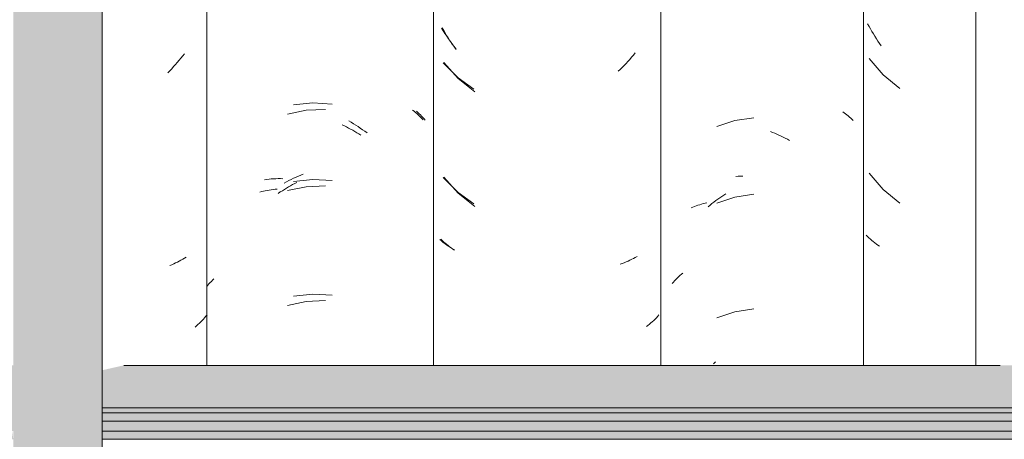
# Model space of a CAD drawing. Header units: metres. Extents: x -28.2 to -1.6, y -1.6 to 5.9.
# Tile 71 of 88: x -15.707 to -15.319, y 3.514 to 3.679. Entities that reach past the tile are written whole.
import ezdxf

# ---------------------------------------------------------------- set-up
doc = ezdxf.new("R2010")
doc.units = ezdxf.units.M
doc.layers.add('A-GLAZ-CWMG', color=7, linetype='Continuous', lineweight=5)
doc.layers.add('A-ROOF', color=7, linetype='Continuous', lineweight=5)

# ---------------------------------------------------------------- blocks, each defined once
blk = doc.blocks.new('FP_86-CASA 4')
at = {"layer": 'A-GLAZ-CWMG', "color": 9, "true_color": 0xc0c0c0}
for p, q in [((-16.508, 3.61765), (-16.50711, 3.61772)), ((-16.50711, 3.61772), (-16.50621, 3.61777)), ((-16.50621, 3.61777), (-16.5053, 3.6178)), ((-16.53002, 3.57861), (-16.52945, 3.5791)), ((-16.52945, 3.5791), (-16.52887, 3.57958)), ((-16.5331, 3.57544), (-16.53263, 3.57599)), ((-16.53263, 3.57599), (-16.53214, 3.57654)), ((-16.53214, 3.57654), (-16.53163, 3.57707)), ((-16.53163, 3.57707), (-16.53111, 3.57759)), ((-16.53111, 3.57759), (-16.53057, 3.57811)), ((-16.53057, 3.57811), (-16.53002, 3.57861)), ((-16.51685, 3.54374), (-16.51604, 3.54452))]:
    blk.add_line(p, q, dxfattribs=at)
blk = doc.blocks.new('FP_87-CASA 4')
at = {"layer": 'A-GLAZ-CWMG', "color": 9, "true_color": 0xc0c0c0}
for p, q in [((-16.62307, 3.67525), (-16.62362, 3.67625)), ((-16.6225, 3.67427), (-16.62307, 3.67525)), ((-16.62192, 3.67329), (-16.6225, 3.67427)), ((-16.62133, 3.67233), (-16.62192, 3.67329)), ((-16.62073, 3.67138), (-16.62133, 3.67233)), ((-16.62011, 3.67043), (-16.62073, 3.67138)), ((-16.61948, 3.6695), (-16.62011, 3.67043)), ((-16.61884, 3.66858), (-16.61948, 3.6695)), ((-16.61818, 3.66767), (-16.61884, 3.66858)), ((-16.54905, 3.66465), (-16.54978, 3.66382)), ((-16.54834, 3.6655), (-16.54905, 3.66465)), ((-16.54763, 3.66636), (-16.54834, 3.6655)), ((-16.62297, 3.66258), (-16.6174, 3.65627)), ((-16.55279, 3.66062), (-16.55357, 3.65985)), ((-16.55202, 3.6614), (-16.55279, 3.66062)), ((-16.55126, 3.66219), (-16.55202, 3.6614)), ((-16.55052, 3.663), (-16.55126, 3.66219)), ((-16.54978, 3.66382), (-16.55052, 3.663)), ((-16.55357, 3.65985), (-16.55435, 3.6591)), ((-16.6174, 3.65627), (-16.61085, 3.65097)), ((-16.62297, 3.61736), (-16.6174, 3.61106)), ((-16.6174, 3.61106), (-16.61085, 3.60575)), ((-16.62364, 3.59243), (-16.62418, 3.59296)), ((-16.62309, 3.59191), (-16.62364, 3.59243)), ((-16.62253, 3.5914), (-16.62309, 3.59191)), ((-16.62195, 3.59091), (-16.62253, 3.5914)), ((-16.62136, 3.59042), (-16.62195, 3.59091)), ((-16.62076, 3.58994), (-16.62136, 3.59042)), ((-16.62014, 3.58948), (-16.62076, 3.58994)), ((-16.61951, 3.58903), (-16.62014, 3.58948)), ((-16.61887, 3.58858), (-16.61951, 3.58903)), ((-16.55275, 3.58336), (-16.55353, 3.58307)), ((-16.55198, 3.58366), (-16.55275, 3.58336)), ((-16.55123, 3.58398), (-16.55198, 3.58366)), ((-16.55048, 3.58431), (-16.55123, 3.58398)), ((-16.54974, 3.58465), (-16.55048, 3.58431)), ((-16.54902, 3.585), (-16.54974, 3.58465)), ((-16.5483, 3.58537), (-16.54902, 3.585)), ((-16.5476, 3.58575), (-16.5483, 3.58537)), ((-16.54691, 3.58615), (-16.5476, 3.58575)), ((-16.54148, 3.55989), (-16.54206, 3.5594)), ((-16.54091, 3.5604), (-16.54148, 3.55989)), ((-16.54036, 3.56091), (-16.54091, 3.5604)), ((-16.53982, 3.56144), (-16.54036, 3.56091)), ((-16.53929, 3.56197), (-16.53982, 3.56144)), ((-16.53878, 3.56252), (-16.53929, 3.56197)), ((-16.53829, 3.56307), (-16.53878, 3.56252)), ((-16.54265, 3.55892), (-16.54326, 3.55844)), ((-16.54206, 3.5594), (-16.54265, 3.55892))]:
    blk.add_line(p, q, dxfattribs=at)
blk = doc.blocks.new('FP_88-CASA 4')
at = {"layer": 'A-GLAZ-CWMG', "color": 9, "true_color": 0xc0c0c0}
for p, q in [((-16.67459, 3.64662), (-16.68219, 3.64585)), ((-16.66696, 3.64621), (-16.67459, 3.64662)), ((-16.63378, 3.64335), (-16.63325, 3.64287)), ((-16.63325, 3.64287), (-16.63274, 3.64238)), ((-16.63274, 3.64238), (-16.63224, 3.64189)), ((-16.63224, 3.64189), (-16.63175, 3.64138)), ((-16.63175, 3.64138), (-16.63128, 3.64087)), ((-16.66044, 3.63953), (-16.65952, 3.639)), ((-16.65952, 3.639), (-16.65861, 3.63845)), ((-16.65861, 3.63845), (-16.6577, 3.63789)), ((-16.6577, 3.63789), (-16.6568, 3.63731)), ((-16.6568, 3.63731), (-16.6559, 3.63671)), ((-16.63128, 3.64087), (-16.63082, 3.64034)), ((-16.63082, 3.64034), (-16.63038, 3.63981)), ((-16.6559, 3.63671), (-16.65501, 3.63609)), ((-16.65501, 3.63609), (-16.65413, 3.63546)), ((-16.65413, 3.63546), (-16.65325, 3.63481)), ((-16.68121, 3.61736), (-16.68026, 3.61778)), ((-16.68026, 3.61778), (-16.67931, 3.61817)), ((-16.67931, 3.61817), (-16.67836, 3.61854)), ((-16.6936, 3.61637), (-16.69273, 3.61648)), ((-16.69273, 3.61648), (-16.69184, 3.61658)), ((-16.69184, 3.61658), (-16.69096, 3.61666)), ((-16.69096, 3.61666), (-16.69006, 3.61672)), ((-16.69006, 3.61672), (-16.68916, 3.61676)), ((-16.68916, 3.61676), (-16.68825, 3.61679)), ((-16.68825, 3.61679), (-16.68733, 3.61679)), ((-16.68733, 3.61679), (-16.68641, 3.61678)), ((-16.68588, 3.61504), (-16.68495, 3.61554)), ((-16.68495, 3.61554), (-16.68402, 3.61603)), ((-16.68402, 3.61603), (-16.68309, 3.61649)), ((-16.68309, 3.61649), (-16.68215, 3.61694)), ((-16.67459, 3.61648), (-16.68219, 3.61571)), ((-16.68215, 3.61694), (-16.68121, 3.61736)), ((-16.66696, 3.61607), (-16.67459, 3.61648)), ((-16.71595, 3.57479), (-16.7155, 3.57529)), ((-16.7155, 3.57529), (-16.71504, 3.57579)), ((-16.71504, 3.57579), (-16.71457, 3.57628)), ((-16.71457, 3.57628), (-16.71409, 3.57676)), ((-16.71409, 3.57676), (-16.71359, 3.57723)), ((-16.71638, 3.57428), (-16.71595, 3.57479)), ((-16.67459, 3.57126), (-16.68219, 3.57049)), ((-16.66696, 3.57085), (-16.67459, 3.57126))]:
    blk.add_line(p, q, dxfattribs=at)
blk = doc.blocks.new('Rectangular Mullion - Telha Fibrocimento - Ondulada-V85-CASA 4')
at = {"layer": 'A-GLAZ-CWMG'}
blk.add_line((-16.53757, 3.54319), (-16.53757, 3.77825), dxfattribs=at)
for name in ['FP_86-CASA 4', 'FP_88-CASA 4', 'FP_87-CASA 4']:
    blk.add_blockref(name, (0, 0), dxfattribs=at)
blk = doc.blocks.new('FP_106-CASA 4')
at = {"layer": 'A-GLAZ-CWMG', "color": 9, "true_color": 0xc0c0c0}
for p, q in [((-16.45558, 3.67682), (-16.45612, 3.67782)), ((-16.45502, 3.67583), (-16.45558, 3.67682)), ((-16.45445, 3.67485), (-16.45502, 3.67583)), ((-16.45387, 3.67388), (-16.45445, 3.67485)), ((-16.45327, 3.67292), (-16.45387, 3.67388)), ((-16.45266, 3.67197), (-16.45327, 3.67292)), ((-16.45204, 3.67103), (-16.45266, 3.67197)), ((-16.4514, 3.67011), (-16.45204, 3.67103)), ((-16.45075, 3.66919), (-16.4514, 3.67011)), ((-16.45548, 3.66414), (-16.44998, 3.65778)), ((-16.44998, 3.65778), (-16.4435, 3.65239)), ((-16.45548, 3.61893), (-16.44998, 3.61257)), ((-16.44998, 3.61257), (-16.4435, 3.60718)), ((-16.45615, 3.594), (-16.45667, 3.59453)), ((-16.4556, 3.59348), (-16.45615, 3.594)), ((-16.45505, 3.59296), (-16.4556, 3.59348)), ((-16.45448, 3.59246), (-16.45505, 3.59296)), ((-16.4539, 3.59197), (-16.45448, 3.59246)), ((-16.4533, 3.59149), (-16.4539, 3.59197)), ((-16.45269, 3.59102), (-16.4533, 3.59149)), ((-16.45207, 3.59056), (-16.45269, 3.59102)), ((-16.45143, 3.59011), (-16.45207, 3.59056))]:
    blk.add_line(p, q, dxfattribs=at)
blk = doc.blocks.new('FP_107-CASA 4')
at = {"layer": 'A-GLAZ-CWMG', "color": 9, "true_color": 0xc0c0c0}
for p, q in [((-16.4659, 3.64317), (-16.46534, 3.64277)), ((-16.46534, 3.64277), (-16.46479, 3.64236)), ((-16.46479, 3.64236), (-16.46426, 3.64195)), ((-16.46426, 3.64195), (-16.46373, 3.64152)), ((-16.46373, 3.64152), (-16.46322, 3.64108)), ((-16.46322, 3.64108), (-16.46273, 3.64063)), ((-16.5084, 3.63969), (-16.51555, 3.63731)), ((-16.50093, 3.6408), (-16.5084, 3.63969)), ((-16.46273, 3.64063), (-16.46225, 3.64017)), ((-16.46225, 3.64017), (-16.46178, 3.6397)), ((-16.49436, 3.63534), (-16.49352, 3.63502)), ((-16.49352, 3.63502), (-16.49269, 3.63468)), ((-16.49269, 3.63468), (-16.49186, 3.63432)), ((-16.49186, 3.63432), (-16.49103, 3.63395)), ((-16.49103, 3.63395), (-16.4902, 3.63357)), ((-16.4902, 3.63357), (-16.48938, 3.63317)), ((-16.48938, 3.63317), (-16.48856, 3.63275)), ((-16.48856, 3.63275), (-16.48774, 3.63231)), ((-16.48774, 3.63231), (-16.48693, 3.63187)), ((-16.51357, 3.60979), (-16.51278, 3.61031)), ((-16.51278, 3.61031), (-16.51199, 3.61082)), ((-16.50093, 3.61066), (-16.5084, 3.60955)), ((-16.5243, 3.6058), (-16.52363, 3.60606)), ((-16.52363, 3.60606), (-16.52294, 3.6063)), ((-16.52294, 3.6063), (-16.52225, 3.60653)), ((-16.52225, 3.60653), (-16.52154, 3.60674)), ((-16.52154, 3.60674), (-16.52083, 3.60695)), ((-16.52083, 3.60695), (-16.52011, 3.60713)), ((-16.52011, 3.60713), (-16.51938, 3.60731)), ((-16.51891, 3.60568), (-16.51816, 3.60631)), ((-16.51816, 3.60631), (-16.51742, 3.60693)), ((-16.51742, 3.60693), (-16.51666, 3.60753)), ((-16.51666, 3.60753), (-16.5159, 3.60812)), ((-16.5159, 3.60812), (-16.51513, 3.60869)), ((-16.5084, 3.60955), (-16.51555, 3.60716)), ((-16.51513, 3.60869), (-16.51435, 3.60924)), ((-16.51435, 3.60924), (-16.51357, 3.60979)), ((-16.52562, 3.60525), (-16.52497, 3.60553)), ((-16.52497, 3.60553), (-16.5243, 3.6058)), ((-16.5084, 3.56433), (-16.51555, 3.56195)), ((-16.50093, 3.56545), (-16.5084, 3.56433))]:
    blk.add_line(p, q, dxfattribs=at)
blk = doc.blocks.new('FP_108-CASA 4')
at = {"layer": 'A-GLAZ-CWMG', "color": 9, "true_color": 0xc0c0c0}
for p, q in [((-16.62327, 3.67502), (-16.62395, 3.6761)), ((-16.62259, 3.67395), (-16.62327, 3.67502)), ((-16.62188, 3.6729), (-16.62259, 3.67395)), ((-16.62116, 3.67186), (-16.62188, 3.6729)), ((-16.62043, 3.67084), (-16.62116, 3.67186)), ((-16.61968, 3.66983), (-16.62043, 3.67084)), ((-16.61891, 3.66883), (-16.61968, 3.66983)), ((-16.61813, 3.66786), (-16.61891, 3.66883)), ((-16.62325, 3.66246), (-16.61731, 3.6565)), ((-16.61731, 3.6565), (-16.61122, 3.6521)), ((-16.62325, 3.61725), (-16.61731, 3.61129)), ((-16.61731, 3.61129), (-16.61122, 3.60688)), ((-16.6239, 3.59221), (-16.62456, 3.59276)), ((-16.62323, 3.59167), (-16.6239, 3.59221)), ((-16.62254, 3.59114), (-16.62323, 3.59167)), ((-16.62183, 3.59063), (-16.62254, 3.59114)), ((-16.62111, 3.59013), (-16.62183, 3.59063)), ((-16.62038, 3.58965), (-16.62111, 3.59013)), ((-16.61963, 3.58918), (-16.62038, 3.58965)), ((-16.61886, 3.58873), (-16.61963, 3.58918))]:
    blk.add_line(p, q, dxfattribs=at)
blk = doc.blocks.new('FP_109-CASA 4')
at = {"layer": 'A-GLAZ-CWMG', "color": 9, "true_color": 0xc0c0c0}
for p, q in [((-16.6772, 3.64375), (-16.68464, 3.6422)), ((-16.6696, 3.64408), (-16.6772, 3.64375)), ((-16.63532, 3.64382), (-16.63475, 3.64337)), ((-16.63475, 3.64337), (-16.6342, 3.64291)), ((-16.6342, 3.64291), (-16.63366, 3.64245)), ((-16.63366, 3.64245), (-16.63314, 3.64197)), ((-16.63314, 3.64197), (-16.63263, 3.64148)), ((-16.63263, 3.64148), (-16.63214, 3.64098)), ((-16.63214, 3.64098), (-16.63166, 3.64048)), ((-16.66302, 3.63799), (-16.66219, 3.63759)), ((-16.66219, 3.63759), (-16.66136, 3.63718)), ((-16.66136, 3.63718), (-16.66054, 3.63675)), ((-16.63166, 3.64048), (-16.63119, 3.63996)), ((-16.66054, 3.63675), (-16.65972, 3.63631)), ((-16.65972, 3.63631), (-16.6589, 3.63585)), ((-16.6589, 3.63585), (-16.65809, 3.63538)), ((-16.65809, 3.63538), (-16.65728, 3.6349)), ((-16.65728, 3.6349), (-16.65648, 3.6344)), ((-16.65648, 3.6344), (-16.65568, 3.63388)), ((-16.68419, 3.61353), (-16.68338, 3.61399)), ((-16.68338, 3.61399), (-16.68256, 3.61444)), ((-16.68256, 3.61444), (-16.68173, 3.61487)), ((-16.68173, 3.61487), (-16.68091, 3.61529)), ((-16.6696, 3.61393), (-16.6772, 3.61361)), ((-16.69551, 3.61147), (-16.69478, 3.61166)), ((-16.69478, 3.61166), (-16.69405, 3.61183)), ((-16.69405, 3.61183), (-16.69331, 3.61199)), ((-16.69331, 3.61199), (-16.69256, 3.61214)), ((-16.69256, 3.61214), (-16.6918, 3.61228)), ((-16.6918, 3.61228), (-16.69104, 3.6124)), ((-16.69104, 3.6124), (-16.69027, 3.61251)), ((-16.69027, 3.61251), (-16.68949, 3.6126)), ((-16.68949, 3.6126), (-16.68871, 3.61268)), ((-16.6882, 3.611), (-16.68741, 3.61153)), ((-16.68741, 3.61153), (-16.68661, 3.61205)), ((-16.68661, 3.61205), (-16.68581, 3.61256)), ((-16.68581, 3.61256), (-16.685, 3.61305)), ((-16.685, 3.61305), (-16.68419, 3.61353)), ((-16.6772, 3.61361), (-16.68464, 3.61206)), ((-16.6772, 3.56839), (-16.68464, 3.56684)), ((-16.6696, 3.56872), (-16.6772, 3.56839))]:
    blk.add_line(p, q, dxfattribs=at)
blk = doc.blocks.new('FP_110-CASA 4')
at = {"layer": 'A-GLAZ-CWMG', "color": 9, "true_color": 0xc0c0c0}
for p, q in [((-16.72655, 3.6643), (-16.72726, 3.66344)), ((-16.72586, 3.66517), (-16.72655, 3.6643)), ((-16.72519, 3.66606), (-16.72586, 3.66517)), ((-16.72943, 3.66094), (-16.73018, 3.66013)), ((-16.7287, 3.66176), (-16.72943, 3.66094)), ((-16.72797, 3.66259), (-16.7287, 3.66176)), ((-16.72726, 3.66344), (-16.72797, 3.66259)), ((-16.73093, 3.65933), (-16.7317, 3.65855)), ((-16.73018, 3.66013), (-16.73093, 3.65933)), ((-16.73014, 3.58287), (-16.7309, 3.58256)), ((-16.72939, 3.5832), (-16.73014, 3.58287)), ((-16.72866, 3.58355), (-16.72939, 3.5832)), ((-16.72794, 3.5839), (-16.72866, 3.58355)), ((-16.72722, 3.58427), (-16.72794, 3.5839)), ((-16.72652, 3.58465), (-16.72722, 3.58427)), ((-16.72583, 3.58505), (-16.72652, 3.58465)), ((-16.72515, 3.58546), (-16.72583, 3.58505)), ((-16.72449, 3.58587), (-16.72515, 3.58546)), ((-16.71928, 3.55982), (-16.71983, 3.5593)), ((-16.71874, 3.56034), (-16.71928, 3.55982)), ((-16.71822, 3.56088), (-16.71874, 3.56034)), ((-16.71771, 3.56142), (-16.71822, 3.56088)), ((-16.71721, 3.56197), (-16.71771, 3.56142)), ((-16.71673, 3.56253), (-16.71721, 3.56197)), ((-16.71626, 3.5631), (-16.71673, 3.56253)), ((-16.7204, 3.5588), (-16.72098, 3.5583)), ((-16.71983, 3.5593), (-16.7204, 3.5588))]:
    blk.add_line(p, q, dxfattribs=at)
blk = doc.blocks.new('Rectangular Mullion - Telha Fibrocimento - Ondulada-V99-CASA 4')
at = {"layer": 'A-GLAZ-CWMG'}
for p, q in [((-16.7164, 3.54319), (-16.7164, 3.77825)), ((-16.62713, 3.54319), (-16.62713, 3.77825)), ((-16.45781, 3.54319), (-16.45781, 3.77825)), ((-16.41357, 3.54319), (-16.41357, 3.77825))]:
    blk.add_line(p, q, dxfattribs=at)
for name in ['FP_109-CASA 4', 'FP_108-CASA 4', 'FP_107-CASA 4', 'FP_106-CASA 4', 'FP_110-CASA 4']:
    blk.add_blockref(name, (0, 0), dxfattribs=at)
blk = doc.blocks.new('LONGARINA_STEEL_FRAME - LONGARINA_STEEL_FRAME-1917798-CASA 4')
at = {"layer": 'A-ROOF', "true_color": 0x9fa09c}
blk.add_hatch(color=253, dxfattribs=at).paths.add_polyline_path([(-16.75754, 2.65), (-16.75754, 3.68355), (-16.79254, 3.68355), (-16.79254, 2.65)])
h = blk.add_hatch(color=253, dxfattribs=at)
h.paths.add_polyline_path([(-17.17416, 3.52638), (-16.79254, 3.52638), (-16.79254, 3.54319), (-17.30207, 3.54319), (-17.30876, 3.54166), (-17.32107, 3.54184), (-17.32624, 3.54319), (-18.04504, 3.54319), (-18.04504, 3.52638), (-17.18229, 3.52638)])
h.paths.add_polyline_path([(-15.50504, 3.52638), (-15.50504, 3.54319), (-15.64307, 3.54319), (-15.65174, 3.54169), (-15.66207, 3.54184), (-15.66724, 3.54319), (-16.19607, 3.54319), (-16.20276, 3.54166), (-16.21507, 3.54184), (-16.22024, 3.54319), (-16.74907, 3.54319), (-16.75754, 3.54125), (-16.75754, 3.52638), (-15.63984, 3.52638)])
h = blk.add_hatch(color=253, dxfattribs=at)
h.paths.add_polyline_path([(-18.04504, 3.5244), (-16.79254, 3.5244), (-16.79254, 3.52638), (-18.04504, 3.52638)])
h.paths.add_polyline_path([(-15.50504, 3.5244), (-15.50504, 3.52638), (-16.75754, 3.52638), (-16.75754, 3.5244), (-15.64125, 3.5244)])
h = blk.add_hatch(color=253, dxfattribs=at)
h.paths.add_polyline_path([(-18.04504, 3.52114), (-16.79254, 3.52114), (-16.79254, 3.5244), (-18.04504, 3.5244), (-18.04504, 3.52341)])
h.paths.add_polyline_path([(-15.65174, 3.52114), (-15.50504, 3.52114), (-15.50504, 3.5244), (-16.75754, 3.5244), (-16.75754, 3.52114), (-15.65674, 3.52114)])
h = blk.add_hatch(color=253, dxfattribs=at)
h.paths.add_polyline_path([(-15.64336, 3.51728), (-15.50504, 3.51728), (-15.50504, 3.52114), (-16.75754, 3.52114), (-16.75754, 3.51728), (-15.64351, 3.51728)])
h.paths.add_polyline_path([(-18.04504, 3.51728), (-16.79254, 3.51728), (-16.79254, 3.52114), (-18.04504, 3.52114)])
h = blk.add_hatch(color=253, dxfattribs=at)
h.paths.add_polyline_path([(-15.65174, 3.51402), (-15.50504, 3.51402), (-15.50554, 3.51728), (-16.75754, 3.51728), (-16.75754, 3.51402), (-15.65348, 3.51402)])
h.paths.add_polyline_path([(-18.04504, 3.51402), (-16.79254, 3.51402), (-16.79302, 3.51728), (-18.04504, 3.51728)])
at = {"layer": 'A-ROOF'}
for p, q in [((-16.75754, 2.65), (-16.75754, 3.68355)), ((-16.40394, 3.54319), (-16.74907, 3.54319)), ((-15.50504, 3.52638), (-16.75754, 3.52638)), ((-15.50504, 3.5244), (-16.75754, 3.5244)), ((-15.50504, 3.52114), (-16.75754, 3.52114)), ((-15.50504, 3.51728), (-16.75754, 3.51728)), ((-15.50504, 3.51402), (-16.75754, 3.51402))]:
    blk.add_line(p, q, dxfattribs=at)

msp = doc.modelspace()

# ---------------------------------------------------------------- block references
at = {"layer": 'A-GLAZ-CWMG'}
for name in ['Rectangular Mullion - Telha Fibrocimento - Ondulada-V99-CASA 4', 'Rectangular Mullion - Telha Fibrocimento - Ondulada-V85-CASA 4']:
    msp.add_blockref(name, (1.08322, 0), dxfattribs=at)
at = {"layer": 'A-ROOF'}
msp.add_blockref('LONGARINA_STEEL_FRAME - LONGARINA_STEEL_FRAME-1917798-CASA 4', (1.08322, 0), dxfattribs=at)

doc.saveas('drawing.dxf')
